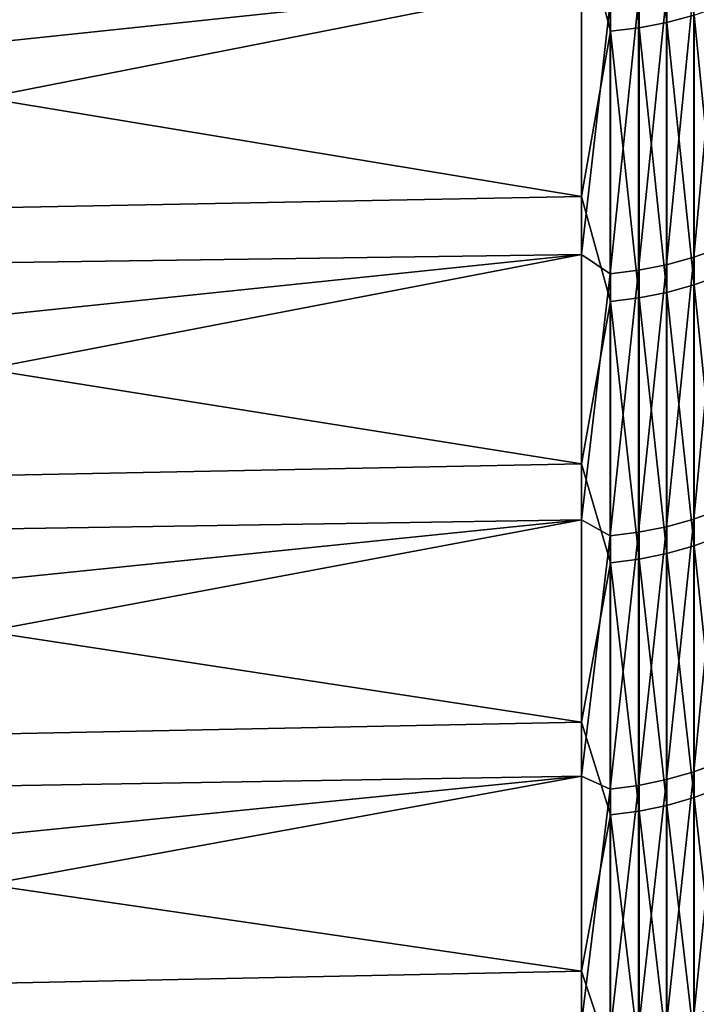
# Model space of a CAD drawing. Header units: metres. Extents: x -2 to 102, y -85 to 102.
# Tile 17 of 256: x 5.1 to 9.48, y -67.21 to -60.83. Entities that reach past the tile are written whole.
import ezdxf

# ---------------------------------------------------------------- set-up
doc = ezdxf.new("R2010")
doc.units = ezdxf.units.M
doc.layers.add('solid_21064300', color=7, linetype='CONTINUOUS')

msp = doc.modelspace()

# ---------------------------------------------------------------- linework, layer by layer
at = {"layer": 'solid_21064300'}
for points in [[(9.112282, -59.076458, -60.697041), (9.293654, -59.042694, -60.66235), (9.293654, -60.847942, -58.851406)], [(9.293654, -60.847942, -58.851406), (9.293654, -59.042694, -60.66235), (9.469689, -60.801079, -58.80608)], [(8.92717, -60.905159, -58.906746), (8.740137, -60.184689, -59.662109), (8.92717, -59.098213, -60.719391)], [(8.92717, -59.098213, -60.719391), (9.112282, -59.076458, -60.697041), (9.112282, -60.88274, -58.885063)], [(8.92717, -60.905159, -58.906746), (8.92717, -59.098213, -60.719391), (9.112282, -60.88274, -58.885063)], [(9.112282, -60.88274, -58.885063), (9.112282, -59.076458, -60.697041), (9.293654, -60.847942, -58.851406)], [(8.740137, -60.184689, -59.662109), (8.740137, -61.976162, -57.798954), (-0.986912, -60.365517, -59.841496)], [(8.92717, -60.905159, -58.906746), (8.740137, -61.976162, -57.798954), (8.740137, -60.184689, -59.662109)], [(8.740137, -61.976162, -57.798954), (-0.986912, -62.162376, -57.972744), (-0.986912, -60.365517, -59.841496)], [(8.740137, -60.572979, 59.267853), (-0.986912, -60.696491, 59.505764), (-0.986912, -61.60009, 58.569862)], [(8.740137, -60.572979, 59.267853), (-0.986912, -61.60009, 58.569862), (-0.986912, -62.489262, 57.620243)], [(8.740137, -62.352245, 57.39304), (8.740137, -60.572979, 59.267853), (-0.986912, -62.489262, 57.620243)], [(8.924562, -60.719616, 59.098431), (8.740137, -60.572979, 59.267853), (8.740137, -62.352245, 57.39304)], [(9.467271, -62.370625, 57.140221), (9.636523, -62.310753, 57.085369), (9.636523, -60.558174, 58.941299)], [(9.467271, -60.61636, 58.997932), (9.467271, -62.370625, 57.140221), (9.636523, -60.558174, 58.941299)], [(9.291151, -62.41853, 57.184109), (9.467271, -62.370625, 57.140221), (9.467271, -60.61636, 58.997932)], [(9.291151, -60.662918, 59.043247), (9.291151, -62.41853, 57.184109), (9.467271, -60.61636, 58.997932)], [(8.924562, -62.476868, 57.237553), (9.109715, -62.454048, 57.216648), (9.109715, -60.697437, 59.076847)], [(8.924562, -60.719616, 59.098431), (8.924562, -62.476868, 57.237553), (9.109715, -60.697437, 59.076847)], [(9.109715, -62.454048, 57.216648), (9.291151, -62.41853, 57.184109), (9.291151, -60.662918, 59.043247)], [(9.109715, -60.697437, 59.076847), (9.109715, -62.454048, 57.216648), (9.291151, -60.662918, 59.043247)], [(8.924562, -60.719616, 59.098431), (8.740137, -62.352245, 57.39304), (8.924562, -62.476868, 57.237553)], [(9.469689, -60.801079, -58.80608), (9.638835, -60.742554, -58.749474), (9.638835, -62.489254, -56.888065)], [(9.293654, -60.847942, -58.851406), (9.469689, -60.801079, -58.80608), (9.469689, -62.549461, -56.942875)], [(9.469689, -62.549461, -56.942875), (9.469689, -60.801079, -58.80608), (9.638835, -62.489254, -56.888065)], [(8.92717, -60.905159, -58.906746), (9.112282, -60.88274, -58.885063), (9.112282, -62.633472, -57.019356)], [(9.112282, -60.88274, -58.885063), (9.293654, -60.847942, -58.851406), (9.293654, -62.597675, -56.986767)], [(9.112282, -62.633472, -57.019356), (9.112282, -60.88274, -58.885063), (9.293654, -62.597675, -56.986767)], [(9.293654, -62.597675, -56.986767), (9.293654, -60.847942, -58.851406), (9.469689, -62.549461, -56.942875)], [(8.92717, -62.656536, -57.040352), (8.740137, -61.976162, -57.798954), (8.92717, -60.905159, -58.906746)], [(8.92717, -62.656536, -57.040352), (8.92717, -60.905159, -58.906746), (9.112282, -62.633472, -57.019356)], [(8.740137, -61.976162, -57.798954), (8.740137, -63.709984, -55.882038), (-0.986912, -62.162376, -57.972744)], [(8.92717, -62.656536, -57.040352), (8.740137, -63.709984, -55.882038), (8.740137, -61.976162, -57.798954)], [(8.740137, -63.709984, -55.882038), (-0.986912, -63.901409, -56.050068), (-0.986912, -62.162376, -57.972744)], [(8.740137, -62.352245, 57.39304), (-0.986912, -62.489262, 57.620243), (-0.986912, -63.363792, 56.657124)], [(8.740137, -62.352245, 57.39304), (-0.986912, -63.363792, 56.657124), (-0.986912, -64.22348, 55.680733)], [(8.740137, -64.073517, 55.464844), (8.740137, -62.352245, 57.39304), (-0.986912, -64.22348, 55.680733)], [(8.924562, -62.476868, 57.237553), (8.740137, -62.352245, 57.39304), (8.740137, -64.073517, 55.464844)], [(9.291151, -64.117188, 55.272789), (9.467271, -64.067978, 55.23037), (9.467271, -62.370625, 57.140221)], [(9.291151, -62.41853, 57.184109), (9.291151, -64.117188, 55.272789), (9.467271, -62.370625, 57.140221)], [(9.467271, -64.067978, 55.23037), (9.636523, -64.006477, 55.177353), (9.636523, -62.310753, 57.085369)], [(9.467271, -62.370625, 57.140221), (9.467271, -64.067978, 55.23037), (9.636523, -62.310753, 57.085369)], [(9.109715, -64.153671, 55.304241), (9.291151, -64.117188, 55.272789), (9.291151, -62.41853, 57.184109)], [(9.109715, -62.454048, 57.216648), (9.109715, -64.153671, 55.304241), (9.291151, -62.41853, 57.184109)], [(8.924562, -62.476868, 57.237553), (8.740137, -64.073517, 55.464844), (8.924562, -64.177109, 55.324448)], [(8.924562, -64.177109, 55.324448), (9.109715, -64.153671, 55.304241), (9.109715, -62.454048, 57.216648)], [(8.924562, -62.476868, 57.237553), (8.924562, -64.177109, 55.324448), (9.109715, -62.454048, 57.216648)], [(9.469689, -62.549461, -56.942875), (9.638835, -62.489254, -56.888065), (9.638835, -64.17894, -54.974747)], [(9.293654, -62.597675, -56.986767), (9.469689, -62.549461, -56.942875), (9.469689, -64.240768, -55.027714)], [(9.469689, -64.240768, -55.027714), (9.469689, -62.549461, -56.942875), (9.638835, -64.17894, -54.974747)], [(9.112282, -62.633472, -57.019356), (9.293654, -62.597675, -56.986767), (9.293654, -64.290291, -55.070129)], [(9.293654, -64.290291, -55.070129), (9.293654, -62.597675, -56.986767), (9.469689, -64.240768, -55.027714)], [(8.92717, -64.350746, -55.12191), (8.740137, -63.709984, -55.882038), (8.92717, -62.656536, -57.040352)], [(8.92717, -62.656536, -57.040352), (9.112282, -62.633472, -57.019356), (9.112282, -64.327057, -55.10162)], [(8.92717, -64.350746, -55.12191), (8.92717, -62.656536, -57.040352), (9.112282, -64.327057, -55.10162)], [(9.112282, -64.327057, -55.10162), (9.112282, -62.633472, -57.019356), (9.293654, -64.290291, -55.070129)], [(8.740137, -63.709984, -55.882038), (8.740137, -65.384537, -53.913136), (-0.986912, -63.901409, -56.050068)], [(8.92717, -64.350746, -55.12191), (8.740137, -65.384537, -53.913136), (8.740137, -63.709984, -55.882038)], [(8.740137, -65.384537, -53.913136), (-0.986912, -65.581001, -54.075253), (-0.986912, -63.901409, -56.050068)], [(9.467271, -65.706871, 53.270126), (9.636523, -65.643799, 53.21899), (9.636523, -64.006477, 55.177353)], [(9.467271, -64.067978, 55.23037), (9.467271, -65.706871, 53.270126), (9.636523, -64.006477, 55.177353)], [(8.740137, -64.073517, 55.464844), (-0.986912, -64.22348, 55.680733), (-0.986912, -65.06813, 54.691303)], [(8.740137, -64.073517, 55.464844), (-0.986912, -65.06813, 54.691303), (-0.986912, -65.897537, 53.68906)], [(8.740137, -65.735176, 53.485046), (8.740137, -64.073517, 55.464844), (-0.986912, -65.897537, 53.68906)], [(8.924562, -64.177109, 55.324448), (8.740137, -64.073517, 55.464844), (8.740137, -65.735176, 53.485046)], [(9.291151, -65.757339, 53.311039), (9.467271, -65.706871, 53.270126), (9.467271, -64.067978, 55.23037)], [(9.291151, -64.117188, 55.272789), (9.291151, -65.757339, 53.311039), (9.467271, -64.067978, 55.23037)], [(8.924562, -65.818794, 53.360867), (9.109715, -65.794762, 53.341377), (9.109715, -64.153671, 55.304241)], [(8.924562, -64.177109, 55.324448), (8.924562, -65.818794, 53.360867), (9.109715, -64.153671, 55.304241)], [(9.109715, -65.794762, 53.341377), (9.291151, -65.757339, 53.311039), (9.291151, -64.117188, 55.272789)], [(9.109715, -64.153671, 55.304241), (9.109715, -65.794762, 53.341377), (9.291151, -64.117188, 55.272789)], [(8.924562, -64.177109, 55.324448), (8.740137, -65.735176, 53.485046), (8.924562, -65.818794, 53.360867)], [(9.469689, -64.240768, -55.027714), (9.638835, -64.17894, -54.974747), (9.638835, -65.810059, -53.011269)], [(9.293654, -64.290291, -55.070129), (9.469689, -64.240768, -55.027714), (9.469689, -65.873466, -53.06234)], [(9.469689, -65.873466, -53.06234), (9.469689, -64.240768, -55.027714), (9.638835, -65.810059, -53.011269)], [(8.92717, -65.986237, -53.153175), (8.740137, -65.384537, -53.913136), (8.92717, -64.350746, -55.12191)], [(8.92717, -64.350746, -55.12191), (9.112282, -64.327057, -55.10162), (9.112282, -65.961945, -53.13361)], [(8.92717, -65.986237, -53.153175), (8.92717, -64.350746, -55.12191), (9.112282, -65.961945, -53.13361)], [(9.112282, -64.327057, -55.10162), (9.293654, -64.290291, -55.070129), (9.293654, -65.924248, -53.103241)], [(9.112282, -65.961945, -53.13361), (9.112282, -64.327057, -55.10162), (9.293654, -65.924248, -53.103241)], [(9.293654, -65.924248, -53.103241), (9.293654, -64.290291, -55.070129), (9.469689, -65.873466, -53.06234)], [(8.740137, -65.384537, -53.913136), (8.740137, -66.998268, -51.894081), (-0.986912, -65.581001, -54.075253)], [(8.92717, -65.986237, -53.153175), (8.740137, -66.998268, -51.894081), (8.740137, -65.384537, -53.913136)], [(8.740137, -66.998268, -51.894081), (-0.986912, -67.199585, -52.050133), (-0.986912, -65.581001, -54.075253)], [(9.467271, -67.285812, 51.261276), (9.636523, -67.22123, 51.21207), (9.636523, -65.643799, 53.21899)], [(9.467271, -65.706871, 53.270126), (9.467271, -67.285812, 51.261276), (9.636523, -65.643799, 53.21899)], [(8.740137, -65.735176, 53.485046), (-0.986912, -65.897537, 53.68906), (-0.986912, -66.711502, 52.67424)], [(8.740137, -65.735176, 53.485046), (-0.986912, -66.711502, 52.67424), (-0.986912, -67.509842, 51.647079)], [(8.740137, -67.335693, 51.455502), (8.740137, -65.735176, 53.485046), (-0.986912, -67.509842, 51.647079)], [(8.924562, -65.818794, 53.360867), (8.740137, -65.735176, 53.485046), (8.740137, -67.335693, 51.455502)], [(9.291151, -67.337494, 51.300648), (9.467271, -67.285812, 51.261276), (9.467271, -65.706871, 53.270126)], [(9.291151, -65.757339, 53.311039), (9.291151, -67.337494, 51.300648), (9.467271, -65.706871, 53.270126)], [(8.924562, -65.818794, 53.360867), (8.740137, -67.335693, 51.455502), (8.924562, -67.400429, 51.348595)], [(8.924562, -67.400429, 51.348595), (9.109715, -67.375816, 51.329842), (9.109715, -65.794762, 53.341377)], [(8.924562, -65.818794, 53.360867), (8.924562, -67.400429, 51.348595), (9.109715, -65.794762, 53.341377)], [(9.109715, -67.375816, 51.329842), (9.291151, -67.337494, 51.300648), (9.291151, -65.757339, 53.311039)], [(9.109715, -65.794762, 53.341377), (9.109715, -67.375816, 51.329842), (9.291151, -65.757339, 53.311039)], [(9.469689, -65.873466, -53.06234), (9.638835, -65.810059, -53.011269), (9.638835, -67.381142, -50.99942)], [(9.293654, -65.924248, -53.103241), (9.469689, -65.873466, -53.06234), (9.469689, -67.44606, -51.048557)], [(9.469689, -67.44606, -51.048557), (9.469689, -65.873466, -53.06234), (9.638835, -67.381142, -50.99942)], [(9.112282, -65.961945, -53.13361), (9.293654, -65.924248, -53.103241), (9.293654, -67.498047, -51.087906)], [(9.293654, -67.498047, -51.087906), (9.293654, -65.924248, -53.103241), (9.469689, -67.44606, -51.048557)], [(8.92717, -67.561516, -51.135944), (8.740137, -66.998268, -51.894081), (8.92717, -65.986237, -53.153175)], [(8.92717, -65.986237, -53.153175), (9.112282, -65.961945, -53.13361), (9.112282, -67.536644, -51.117119)], [(8.92717, -67.561516, -51.135944), (8.92717, -65.986237, -53.153175), (9.112282, -67.536644, -51.117119)], [(9.112282, -67.536644, -51.117119), (9.112282, -65.961945, -53.13361), (9.293654, -67.498047, -51.087906)], [(8.740137, -66.998268, -51.894081), (8.740137, -68.549683, -49.826752), (-0.986912, -67.199585, -52.050133)], [(8.92717, -67.561516, -51.135944), (8.740137, -68.549683, -49.826752), (8.740137, -66.998268, -51.894081)], [(8.740137, -68.549683, -49.826752), (-0.986912, -68.755653, -49.976593), (-0.986912, -67.199585, -52.050133)]]:
    msp.add_3dface(points, dxfattribs=at)

doc.saveas('drawing.dxf')
